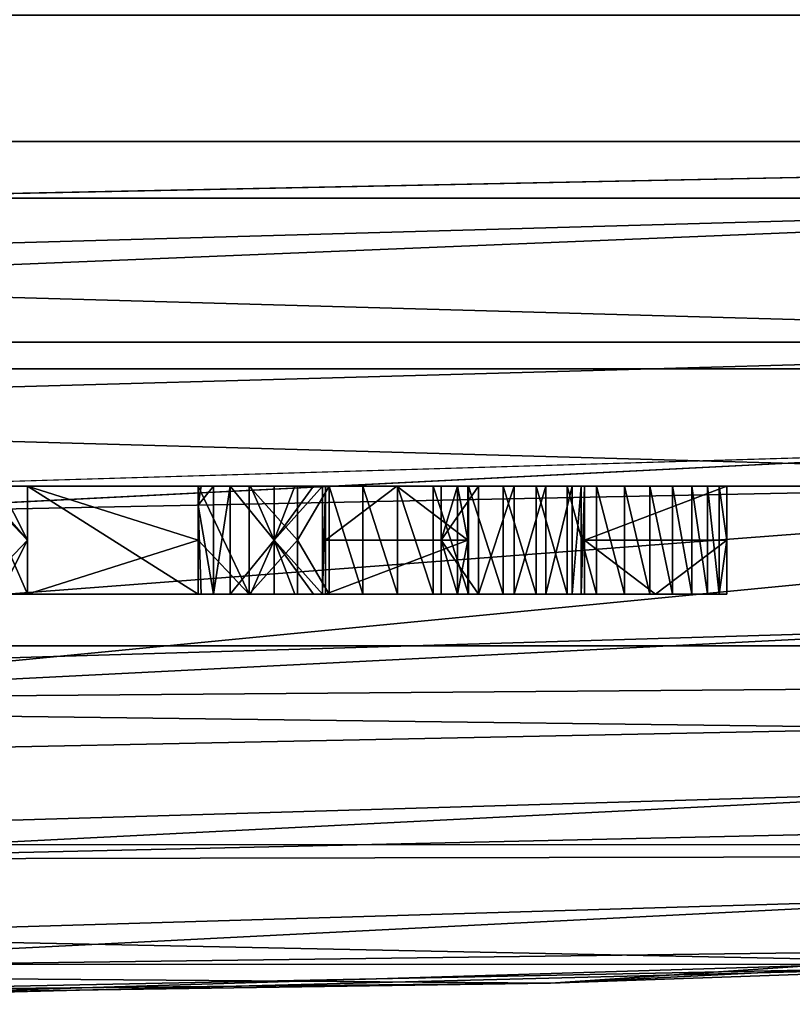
# Model space of a CAD drawing. Header units: millimetres. Extents: x -98 to 97, y -119 to 119.
# Tile 82 of 256: x 5.59 to 10.42, y -119.36 to -113.2. Entities that reach past the tile are written whole.
import ezdxf

# ---------------------------------------------------------------- set-up
doc = ezdxf.new("R2010")
doc.units = ezdxf.units.MM
doc.header["$MEASUREMENT"] = 0
doc.layers.add('layer', color=7, linetype='Continuous', true_color=0x000000)

msp = doc.modelspace()

# ---------------------------------------------------------------- meshes
at = {"layer": 'layer'}
mesh = msp.add_polyface(dxfattribs=at)
corners = [(5.5756, -33.6559, -255), (86.4334, -6.2387, -255), (5.9968, -35.8645, -255), (5.9968, 4.1355, -255), (5.5756, 1.9269, -255), (5.5756, 1.9269, -255), (5.9968, -35.8645, -255), (92.4762, -48.36, -255), (89.3794, -5.6722, -252), (85.8616, 10.0868, -252), (89.3794, -5.6722, 252), (85.6022, 11.0979, 252), (89.3794, -5.6722, 252), (91.2778, -16.2158, 252), (92.9249, -26.8015, -252), (94.32, -37.4234, 252), (92.9249, -26.8015, 252), (91.2778, -16.2158, 252), (92.9249, -26.8015, 252), (26.8489, -115.1481, 255), (4.2395, -0.1072, 255), (2.2054, -1.4432, 255), (86.4334, -6.2387, 255), (5.5756, 1.9269, 255), (4.2395, -0.1072, 255), (5.9968, 4.1355, 255), (5.5756, 1.9269, 255), (92.4762, -48.36, 255), (77.9241, 26.6638, 255), (5.9968, 4.1355, 255), (88.5165, -5.8381, -254.1213), (94.588, -48.1588, -254.1213), (93.5755, -48.2553, -254.7894), (87.5178, -6.0302, -254.7894), (89.1726, -5.712, -253.1043), (95.253, -48.0954, -253.1043), (80.5797, 25.3431, -254.1213), (81.2162, 25.5459, -253.1043), (86.4334, -6.2387, -255), (86.4334, -6.2387, -255), (92.4762, -48.36, -255), (92.9249, -26.8015, -252), (89.3794, -5.6722, -252), (92.9249, -26.8015, -252), (85.8616, 10.0868, -252), (89.3794, -5.6722, -252), (94.588, -48.1588, 254.1213), (95.253, -48.0954, 253.1043), (89.1726, -5.712, 253.1043), (88.5165, -5.8381, 254.1213), (93.5755, -48.2552, 254.7894), (87.5178, -6.0302, 254.7894), (89.3794, -5.6722, 252), (85.6022, 11.0979, 252), (77.9241, 26.6638, 255), (86.4334, -6.2387, 255), (91.2778, -16.2158, 252), (92.9249, -26.8015, 252), (94.32, -37.4234, 252), (92.4762, -48.36, 255), (5.5756, 6.3441, 255), (5.9968, 4.1355, 251), (5.9968, 4.1355, 255), (5.5756, -38.0731, -255), (5.5401, -38.1606, -251), (5.9968, -35.8645, -251), (5.9968, -35.8645, -255), (5.5756, 1.9269, -255), (5.5401, 1.8394, -251), (5.9968, 4.1355, -251), (5.9968, 4.1355, -255)]
mesh.append_faces([[corners[k] for k in face] for face in [(0, 1, 2, 2), (3, 1, 4, 4), (1, 0, 5, 5), (6, 1, 7, 7), (8, 9, 10, 10), (11, 12, 9, 9), (8, 10, 13, 13), (13, 14, 8, 8), (15, 14, 16, 16), (17, 18, 14, 14), (19, 20, 21, 21), (22, 23, 24, 24), (22, 25, 26, 26), (22, 24, 27, 27), (28, 29, 22, 22), (30, 31, 32, 32), (30, 32, 33, 33), (34, 35, 31, 31), (34, 31, 30, 30), (36, 30, 33, 33), (37, 34, 30, 30), (38, 33, 32, 32), (39, 32, 40, 40), (34, 41, 35, 35), (34, 42, 43, 43), (34, 44, 45, 45), (46, 47, 48, 48), (46, 48, 49, 49), (50, 46, 49, 49), (50, 49, 51, 51), (48, 52, 53, 53), (51, 54, 55, 55), (56, 48, 57, 57), (47, 58, 57, 57), (47, 57, 48, 48), (55, 59, 50, 50), (55, 50, 51, 51), (48, 56, 52, 52), (60, 61, 62, 62), (63, 64, 65, 65), (63, 65, 66, 66), (67, 68, 69, 69), (67, 69, 70, 70)]])
mesh = msp.add_polyface(dxfattribs=at)
corners = [(-97.5032, -100.9285, 247), (97.4968, -100.9302, 247), (-84.0377, -107.3537, 247), (-84.0377, -107.3537, 247), (72.4109, -110.4943, 247), (-72.4174, -110.493, 247), (48.6726, -115.3897, 247), (-36.6164, -117.1216, 247), (-48.6792, -115.3888, 247), (-60.6222, -113.1757, 247), (72.4109, -110.4943, -247), (-84.0377, -107.3537, -247), (-72.4174, -110.493, -247), (-50.4543, -112.0479, -255), (-92.4825, -48.36, -255), (-5.5819, -38.0731, -255), (-4.2458, -40.1072, -255), (-26.8555, -115.1476, -255), (-2.2117, -41.4432, -255), (-0.0032, -41.8645, -255), (-3.0842, -116.3488, -255), (2.2054, -41.4432, -255), (-4.2458, -40.1072, -255), (-2.2117, -41.4432, -255), (-92.4825, -48.36, 255), (-44.3835, -113.0298, 255), (-4.2458, -0.1072, 255), (-4.2458, -0.1072, 255), (-20.7194, -115.6407, 255), (-2.2117, -1.4432, 255), (-0.0032, -1.8645, 255), (3.0777, -116.3489, 255), (-39.0767, -116.8086, -252), (-36.6164, -117.1216, -247), (-48.6792, -115.3888, -247), (-36.6164, -117.1216, 247), (-44.8318, -115.9961, 252), (-48.6792, -115.3888, 247), (-27.0473, -117.2603, -254.1213), (-50.6419, -113.1361, -254.7894), (-26.9553, -116.2474, -254.7894), (-26.8555, -115.1476, -255), (-26.8555, -115.1476, -255), (-50.4543, -112.0479, -255), (-3.0842, -116.3488, -255), (-44.5485, -114.1217, 254.7894), (-44.7005, -115.1273, 254.1213), (-20.8674, -117.7569, 254.1213), (-20.7965, -116.7423, 254.7894), (3.0777, -116.3489, 255), (-20.7194, -115.6407, 255), (-44.3835, -113.0298, 255), (1.1449, -38.6362, -230), (-1.1512, -38.6362, -230), (-2.1245, -37.9858, -230), (-5.5464, -38.1606, -251), (-2.1245, -37.9858, -251), (-4.2458, -40.1072, -251), (-2.2993, -41.4078, -251), (-1.1074, -38.6539, -251), (-0.0032, -41.8645, -251), (-0.0032, -38.8645, -251), (-2.1245, -37.9858, -230), (-1.1512, -38.6362, -230), (-1.1074, -38.6539, -251), (-2.1245, -37.9858, -251), (-2.7748, -37.0126, -230), (-0.0032, -38.8645, -230), (-0.0032, -38.8645, -251), (-0.0032, -38.8645, -251), (-1.1074, -38.6539, -251), (-4.2458, -40.1072, -255), (-4.2458, -40.1072, -251), (-2.2993, -41.4078, -251), (-2.2117, -41.4432, -255), (-5.5819, -38.0731, -255), (-5.5464, -38.1606, -251), (-4.2458, -40.1072, -251), (-0.0032, -41.8645, -251), (-0.0032, -41.8645, -255)]
mesh.append_faces([[corners[k] for k in face] for face in [(0, 1, 2, 2), (3, 4, 5, 5), (6, 7, 8, 8), (4, 9, 5, 5), (10, 11, 12, 12), (13, 14, 15, 15), (13, 15, 16, 16), (16, 17, 13, 13), (18, 19, 20, 20), (21, 20, 19, 19), (17, 22, 23, 23), (23, 20, 17, 17), (24, 25, 26, 26), (27, 25, 28, 28), (29, 27, 28, 28), (30, 28, 31, 31), (32, 33, 34, 34), (35, 36, 37, 37), (38, 39, 40, 40), (41, 40, 39, 39), (42, 39, 43, 43), (44, 40, 41, 41), (45, 46, 47, 47), (48, 49, 50, 50), (45, 48, 50, 50), (45, 50, 51, 51), (52, 53, 54, 54), (55, 56, 57, 57), (58, 56, 59, 59), (59, 60, 58, 58), (61, 60, 59, 59), (57, 56, 58, 58), (62, 63, 64, 64), (62, 64, 65, 65), (66, 62, 65, 65), (63, 67, 68, 68), (63, 69, 70, 70), (71, 72, 73, 73), (71, 73, 74, 74), (75, 76, 77, 77), (75, 77, 71, 71), (74, 73, 78, 78), (74, 78, 79, 79)]])
mesh = msp.add_polyface(dxfattribs=at)
corners = [(97.4968, -90.8645, -247), (97.4968, -90.8645), (-97.5032, -90.8645), (-97.5032, -90.8645, 247), (-48.6792, -115.3888, 247), (-60.6222, -113.1757, 247), (60.6157, -113.1768, 247), (72.4109, -110.4943, 247), (60.6157, -113.1768, 247), (-84.0377, -107.3537, 247), (84.0313, -107.3552, 247), (72.4109, -110.4943, 247), (48.6726, -115.3897, 247), (-60.6222, -113.1757, -247), (-48.6792, -115.3888, -247), (60.6157, -113.1768, -247), (-72.4174, -110.493, -247), (-60.6222, -113.1757, -247), (72.4109, -110.4943, -247), (84.0313, -107.3552, -247), (97.4968, -100.9302, -247), (-84.0377, -107.3537, -247), (-36.6164, -117.1216, -247), (36.6098, -117.1223, -247), (48.6726, -115.3897, -247), (-97.5032, -100.9285, -247), (-84.0377, -107.3537, -247), (4.2395, -40.1072, -255), (20.7129, -115.6411, -255), (2.2054, -41.4432, -255), (5.5756, -38.0731, -255), (44.377, -113.0306, -255), (4.2395, -40.1072, -255), (92.4762, -48.36, -255), (5.5756, -38.0731, -255), (5.9968, -35.8645, -255), (-3.0842, -116.3488, -255), (2.2054, -41.4432, -255), (3.0777, -116.3489, 255), (26.8489, -115.1481, 255), (2.2054, -1.4432, 255), (50.4478, -112.0488, 255), (4.2395, -0.1072, 255), (44.8252, -115.9969, -252), (48.6726, -115.3897, -247), (36.6098, -117.1223, -247), (48.6726, -115.3897, 247), (50.9574, -115.0052, 252), (39.0701, -116.8093, 252), (44.694, -115.1281, -254.1213), (20.7899, -116.7427, -254.7894), (44.542, -114.1225, -254.7894), (44.7938, -115.7887, -253.1043), (20.8608, -117.7572, -254.1213), (-3.0957, -117.453, -254.7894), (-3.0842, -116.3488, -255), (20.7129, -115.6411, -255), (44.377, -113.0306, -255), (44.377, -113.0306, -255), (20.7129, -115.6411, -255), (27.0407, -117.2607, 254.1213), (27.1011, -117.9261, 253.1043), (50.9216, -114.7976, 253.1043), (26.9487, -116.2479, 254.7894), (50.8082, -114.1393, 254.1213), (39.0701, -116.8093, 252), (50.4478, -112.0488, 255), (26.8489, -115.1481, 255), (3.0891, -117.4531, 254.7894), (2.2929, -41.4078, -251), (1.1011, -38.6539, -251), (2.1182, -37.9858, -251), (-0.0032, -38.8645, -251), (-0.0032, -41.8645, -251), (4.2395, -40.1072, -251), (2.2054, -41.4432, -255), (2.2929, -41.4078, -251), (4.2395, -40.1072, -251), (4.2395, -40.1072, -255), (5.5401, -38.1606, -251), (2.2929, -41.4078, -251), (-0.0032, -41.8645, -255), (-0.0032, -41.8645, -251)]
mesh.append_faces([[corners[k] for k in face] for face in [(0, 1, 2, 2), (3, 2, 1, 1), (4, 5, 6, 6), (5, 7, 8, 8), (9, 10, 11, 11), (4, 6, 12, 12), (13, 14, 15, 15), (16, 17, 18, 18), (19, 20, 21, 21), (22, 23, 24, 24), (24, 15, 14, 14), (15, 18, 17, 17), (21, 18, 19, 19), (25, 26, 20, 20), (27, 28, 29, 29), (30, 31, 32, 32), (33, 31, 30, 30), (33, 34, 35, 35), (28, 27, 31, 31), (28, 36, 37, 37), (38, 39, 40, 40), (39, 41, 42, 42), (43, 44, 45, 45), (46, 47, 48, 48), (49, 50, 51, 51), (52, 53, 49, 49), (54, 55, 56, 56), (57, 51, 50, 50), (58, 50, 59, 59), (60, 61, 62, 62), (63, 60, 64, 64), (62, 61, 65, 65), (63, 66, 67, 67), (67, 68, 63, 63), (69, 70, 71, 71), (72, 70, 73, 73), (69, 73, 70, 70), (69, 71, 74, 74), (75, 76, 77, 77), (75, 77, 78, 78), (78, 77, 79, 79), (80, 75, 81, 81), (80, 81, 82, 82)]])
mesh = msp.add_polyface(dxfattribs=at)
corners = [(-95.0365, -99.4031, 247), (-95.0365, -99.4031, 247), (-95.0365, -99.4031, 247), (-95.3835, -92.8645, 247), (-95.3835, -92.8645, 247), (-95.3835, -92.8645, 247), (95.3768, -92.8645, 247), (95.3768, -92.8645, 247), (95.3768, -92.8645, 247), (95.3768, -92.8645, 247), (95.0298, -99.405, 247), (95.0298, -99.405, 247), (95.0298, -99.405, 247), (72.0949, -106.1108, 247), (72.0949, -106.1108, 247), (72.0949, -106.1108, 247), (48.462, -110.9964, 247), (48.462, -110.9964, 247), (48.462, -110.9964, 247), (24.3508, -113.9668, 247), (24.3508, -113.9668, 247), (24.3508, -113.9668, 247), (-0.0035, -114.9634, 247), (-0.0035, -114.9634, 247), (-0.0035, -114.9634, 247), (-24.3579, -113.9663, 247), (-24.3579, -113.9663, 247), (-24.3579, -113.9663, 247), (-48.469, -110.9954, 247), (-48.469, -110.9954, 247), (-48.469, -110.9954, 247), (-72.1018, -106.1094, 247), (-72.1018, -106.1094, 247), (-95.0365, -99.4031, -247), (-95.0365, -99.4031, -247), (-95.0365, -99.4031, -247), (-95.0365, -99.4031, -247), (-72.1018, -106.1094, -247), (-72.1018, -106.1094, -247), (-48.469, -110.9954, -247), (-48.469, -110.9954, -247), (-24.3579, -113.9663, -247), (-24.3579, -113.9663, -247), (-24.3579, -113.9663, -247), (-0.0035, -114.9634, -247), (-0.0035, -114.9634, -247), (24.3508, -113.9668, -247), (24.3508, -113.9668, -247), (48.462, -110.9964, -247), (48.462, -110.9964, -247), (72.0949, -106.1108, -247), (72.0949, -106.1108, -247), (72.0949, -106.1108, -247), (95.0298, -99.405, -247), (95.0298, -99.405, -247), (95.0298, -99.405, -247), (95.0298, -99.405, -247), (95.0298, -99.405), (95.0298, -99.405), (95.0298, -99.405), (-95.0365, -99.4031), (-95.0365, -99.4031), (-95.3835, -92.8645, -247), (-95.3835, -92.8645, -247), (-95.3835, -92.8645, -247), (-95.3835, -92.8645), (-95.3835, -92.8645), (-95.3835, -92.8645), (95.3768, -92.8645, -247), (95.3768, -92.8645, -247), (95.3768, -92.8645, -247), (95.3768, -92.8645), (95.3768, -92.8645), (95.3768, -92.8645)]
mesh.append_faces([[corners[k] for k in face] for face in [(10, 2, 32, 32), (25, 17, 30, 30), (28, 14, 32, 32), (4, 2, 9, 9), (14, 10, 32, 32), (14, 28, 17, 17), (23, 20, 27, 27), (20, 17, 25, 25), (10, 6, 2, 2), (61, 31, 1, 1), (26, 29, 39, 39), (26, 39, 41, 41), (43, 44, 24, 24), (41, 24, 26, 26), (29, 31, 37, 37), (29, 37, 39, 39), (37, 61, 34, 34), (31, 61, 37, 37), (18, 19, 46, 46), (18, 46, 48, 48), (58, 11, 13, 13), (15, 16, 48, 48), (15, 48, 50, 50), (52, 55, 58, 58), (50, 58, 15, 15), (21, 22, 44, 44), (21, 44, 46, 46), (67, 60, 0, 0), (65, 0, 3, 3), (63, 35, 60, 60), (63, 60, 67, 67), (73, 66, 5, 5), (71, 5, 8, 8), (69, 64, 66, 66), (69, 66, 73, 73), (59, 72, 7, 7), (57, 7, 12, 12), (54, 70, 72, 72), (54, 72, 59, 59), (56, 38, 33, 33), (42, 40, 49, 49), (40, 38, 51, 51), (62, 68, 36, 36), (51, 38, 56, 56), (51, 49, 40, 40), (45, 42, 47, 47), (47, 42, 49, 49), (53, 36, 68, 68)]])
mesh = msp.add_polyface(dxfattribs=at)
corners = [(12.2417, -119.1146, 247), (-12.2484, -119.1144, 247), (-24.4628, -118.3655, 247), (-0.0033, -119.3645, 247), (-24.4628, -118.3655, -247), (-12.2484, -119.1144, -247), (12.2417, -119.1146, -247), (48.6726, -115.3897, -247), (-48.6792, -115.3888, -247), (-36.6164, -117.1216, -247), (-3.1154, -119.3487, -252), (-0.0033, -119.3645, -247), (-12.2484, -119.1144, -247), (-15.1332, -118.9826, -252), (-27.1267, -118.1353, -252), (-24.4628, -118.3655, -247), (-36.6164, -117.1216, -247), (-39.0767, -116.8086, -252), (-15.1332, -118.9826, -252), (-0.0033, -119.3645, 247), (3.1088, -119.3487, 252), (-8.9171, -119.232, 252), (-0.0033, -119.3645, 247), (-12.2484, -119.1144, 247), (-24.4628, -118.3655, 247), (-20.9287, -118.6334, 252), (-32.9067, -117.5543, 252), (-24.4628, -118.3655, 247), (-36.6164, -117.1216, 247), (-20.9287, -118.6334, 252), (-12.2484, -119.1144, 247), (-44.8318, -115.9961, 252), (-27.1077, -117.9256, -253.1043), (-50.8147, -114.1384, -254.1213), (-27.0473, -117.2603, -254.1213), (-3.1063, -118.47, -254.1213), (-26.9553, -116.2474, -254.7894), (-3.0957, -117.453, -254.7894), (-3.1132, -119.138, -253.1043), (-3.0842, -116.3488, -255), (-50.9282, -114.7967, -253.1043), (-39.0767, -116.8086, -252), (-15.1332, -118.9826, -252), (-27.1267, -118.1353, -252), (8.9105, -119.2321, -252), (-3.1154, -119.3487, -252), (-20.8674, -117.7569, 254.1213), (-20.914, -118.4233, 253.1043), (3.1066, -119.1381, 253.1043), (3.0997, -118.4701, 254.1213), (-20.7965, -116.7423, 254.7894), (3.0891, -117.4531, 254.7894), (-44.7005, -115.1273, 254.1213), (-44.8003, -115.7878, 253.1043), (-44.5485, -114.1217, 254.7894), (-20.9287, -118.6334, 252), (-8.9171, -119.232, 252), (-32.9067, -117.5543, 252), (3.1088, -119.3487, 252), (-44.8318, -115.9961, 252), (3.0777, -116.3489, 255)]
mesh.append_faces([[corners[k] for k in face] for face in [(0, 1, 2, 2), (0, 3, 1, 1), (4, 5, 6, 6), (7, 8, 9, 9), (10, 11, 12, 12), (10, 12, 13, 13), (14, 15, 16, 16), (14, 16, 17, 17), (18, 12, 15, 15), (18, 15, 14, 14), (19, 20, 21, 21), (22, 21, 23, 23), (24, 25, 26, 26), (27, 26, 28, 28), (23, 21, 29, 29), (30, 29, 24, 24), (28, 26, 31, 31), (32, 33, 34, 34), (35, 34, 36, 36), (35, 36, 37, 37), (38, 32, 34, 34), (38, 34, 35, 35), (39, 37, 36, 36), (40, 32, 41, 41), (32, 42, 43, 43), (43, 41, 32, 32), (38, 42, 32, 32), (44, 45, 38, 38), (42, 38, 45, 45), (46, 47, 48, 48), (46, 48, 49, 49), (50, 46, 49, 49), (50, 49, 51, 51), (52, 53, 47, 47), (52, 47, 46, 46), (54, 46, 50, 50), (47, 55, 56, 56), (47, 57, 55, 55), (47, 56, 58, 58), (47, 58, 48, 48), (57, 47, 53, 53), (57, 53, 59, 59), (50, 51, 60, 60)]])
mesh = msp.add_polyface(dxfattribs=at)
corners = [(-16.5281, -116.1219, -229), (-16.5281, -116.1219, -229), (-16.5281, -116.1219, -229), (-16.5281, -116.1219, -229), (15.4719, -116.1219, -229), (15.4719, -116.1219, -229), (15.4719, -116.1219, -229), (-19.0281, -116.1219, -204.8), (-19.0281, -116.1219, -204.8), (-19.0281, -116.1219, -204.8), (-19.0281, -116.1219, -204.8), (-19.0281, -116.1219, -226.5), (-19.0281, -116.1219, -226.5), (-19.0281, -116.1219, -226.5), (-19.0281, -116.1219, -226.5), (-18.9954, -116.1219, -226.9034), (-18.9954, -116.1219, -226.9034), (-18.9954, -116.1219, -226.9034), (-18.8908, -116.1219, -227.3173), (-18.8908, -116.1219, -227.3173), (-18.8908, -116.1219, -227.3173), (-18.7088, -116.1219, -227.7226), (-18.7088, -116.1219, -227.7226), (-18.4508, -116.1219, -228.0979), (-18.4508, -116.1219, -228.0979), (-18.1261, -116.1219, -228.4227), (-18.1261, -116.1219, -228.4227), (-18.1261, -116.1219, -228.4227), (-17.7508, -116.1219, -228.6806), (-17.7508, -116.1219, -228.6806), (-17.7508, -116.1219, -228.6806), (-17.3454, -116.1219, -228.8626), (-17.3454, -116.1219, -228.8626), (-17.3454, -116.1219, -228.8626), (-16.9315, -116.1219, -228.9672), (-16.9315, -116.1219, -228.9672), (-16.9315, -116.1219, -228.9672), (-16.5281, -116.1219, -202.3), (-16.5281, -116.1219, -202.3), (-16.5281, -116.1219, -202.3), (-16.5281, -116.1219, -202.3), (-16.9315, -116.1219, -202.3328), (-16.9315, -116.1219, -202.3328), (-17.3454, -116.1219, -202.4374), (-17.3454, -116.1219, -202.4374), (-17.7508, -116.1219, -202.6194), (-17.7508, -116.1219, -202.6194), (-17.7508, -116.1219, -202.6194), (-18.1261, -116.1219, -202.8773), (-18.1261, -116.1219, -202.8773), (-18.4508, -116.1219, -203.2021), (-18.4508, -116.1219, -203.2021), (-18.4508, -116.1219, -203.2021), (-18.7088, -116.1219, -203.5774), (-18.7088, -116.1219, -203.5774), (-18.8908, -116.1219, -203.9827), (-18.8908, -116.1219, -203.9827), (-18.8908, -116.1219, -203.9827), (-18.9954, -116.1219, -204.3966), (-18.9954, -116.1219, -204.3966), (-18.9954, -116.1219, -204.3966), (15.4719, -116.1219, -202.3), (15.4719, -116.1219, -202.3), (15.4719, -116.1219, -202.3), (15.4719, -116.1219, -202.3), (17.9719, -116.1219, -226.5), (17.9719, -116.1219, -226.5), (17.9719, -116.1219, -226.5), (17.9719, -116.1219, -226.5), (17.9719, -116.1219, -204.8), (17.9719, -116.1219, -204.8), (17.9719, -116.1219, -204.8), (17.9719, -116.1219, -204.8), (17.9391, -116.1219, -204.3966), (17.9391, -116.1219, -204.3966), (17.9391, -116.1219, -204.3966), (17.8345, -116.1219, -203.9827), (17.8345, -116.1219, -203.9827), (17.6525, -116.1219, -203.5774), (17.6525, -116.1219, -203.5774), (17.6525, -116.1219, -203.5774), (17.3945, -116.1219, -203.2021), (17.3945, -116.1219, -203.2021), (17.3945, -116.1219, -203.2021), (17.0698, -116.1219, -202.8773), (17.0698, -116.1219, -202.8773), (17.0698, -116.1219, -202.8773), (16.6945, -116.1219, -202.6194), (16.6945, -116.1219, -202.6194), (16.2891, -116.1219, -202.4374), (16.2891, -116.1219, -202.4374), (16.2891, -116.1219, -202.4374), (15.8752, -116.1219, -202.3328), (15.8752, -116.1219, -202.3328), (15.8752, -116.1219, -202.3328), (15.8752, -116.1219, -228.9672), (15.8752, -116.1219, -228.9672), (16.2891, -116.1219, -228.8626), (16.2891, -116.1219, -228.8626), (16.6945, -116.1219, -228.6806), (16.6945, -116.1219, -228.6806), (16.6945, -116.1219, -228.6806), (17.0698, -116.1219, -228.4227), (17.0698, -116.1219, -228.4227), (17.3945, -116.1219, -228.0979), (17.3945, -116.1219, -228.0979), (17.6525, -116.1219, -227.7226), (17.6525, -116.1219, -227.7226), (17.6525, -116.1219, -227.7226), (17.8345, -116.1219, -227.3173), (17.8345, -116.1219, -227.3173), (17.9391, -116.1219, -226.9034), (17.9391, -116.1219, -226.9034), (17.9391, -116.1219, -226.9034), (-16.5281, -114.3219, -229), (-16.5281, -114.3219, -229), (-16.5281, -114.3219, -229), (15.4719, -114.3219, -229), (15.4719, -114.3219, -229), (15.4719, -114.3219, -229), (15.4719, -114.3219, -229), (-19.0281, -114.3219, -204.8), (-19.0281, -114.3219, -204.8), (-19.0281, -114.3219, -204.8), (-19.0281, -114.3219, -226.5), (-19.0281, -114.3219, -226.5), (-19.0281, -114.3219, -226.5), (-19.0281, -114.3219, -226.5), (-18.9954, -114.3219, -226.9034), (-18.9954, -114.3219, -226.9034), (-18.9954, -114.3219, -226.9034), (-18.8908, -114.3219, -227.3173), (-18.8908, -114.3219, -227.3173), (-18.8908, -114.3219, -227.3173), (-18.7088, -114.3219, -227.7226), (-18.7088, -114.3219, -227.7226), (-18.7088, -114.3219, -227.7226), (-18.4508, -114.3219, -228.0979), (-18.4508, -114.3219, -228.0979), (-18.4508, -114.3219, -228.0979), (-18.1261, -114.3219, -228.4227), (-18.1261, -114.3219, -228.4227), (-18.1261, -114.3219, -228.4227), (-17.7508, -114.3219, -228.6806), (-17.7508, -114.3219, -228.6806), (-17.7508, -114.3219, -228.6806), (-17.3454, -114.3219, -228.8626), (-17.3454, -114.3219, -228.8626), (-17.3454, -114.3219, -228.8626), (-16.9315, -114.3219, -228.9672), (-16.9315, -114.3219, -228.9672), (-16.9315, -114.3219, -228.9672), (-16.5281, -114.3219, -202.3), (-16.5281, -114.3219, -202.3), (-16.5281, -114.3219, -202.3), (-16.9315, -114.3219, -202.3328), (-16.9315, -114.3219, -202.3328), (-16.9315, -114.3219, -202.3328), (-17.3454, -114.3219, -202.4374), (-17.3454, -114.3219, -202.4374), (-17.3454, -114.3219, -202.4374), (-17.7508, -114.3219, -202.6194), (-17.7508, -114.3219, -202.6194), (-17.7508, -114.3219, -202.6194), (-18.1261, -114.3219, -202.8773), (-18.1261, -114.3219, -202.8773), (-18.1261, -114.3219, -202.8773), (-18.4508, -114.3219, -203.2021), (-18.4508, -114.3219, -203.2021), (-18.4508, -114.3219, -203.2021), (-18.7088, -114.3219, -203.5774), (-18.7088, -114.3219, -203.5774), (-18.7088, -114.3219, -203.5774), (-18.8908, -114.3219, -203.9827), (-18.8908, -114.3219, -203.9827), (-18.8908, -114.3219, -203.9827), (-18.9954, -114.3219, -204.3966), (-18.9954, -114.3219, -204.3966), (-18.9954, -114.3219, -204.3966), (15.4719, -114.3219, -202.3), (15.4719, -114.3219, -202.3), (15.4719, -114.3219, -202.3), (15.4719, -114.3219, -202.3), (17.9719, -114.3219, -226.5), (17.9719, -114.3219, -226.5), (17.9719, -114.3219, -226.5), (17.9719, -114.3219, -226.5), (17.9719, -114.3219, -204.8), (17.9719, -114.3219, -204.8), (17.9719, -114.3219, -204.8), (17.9719, -114.3219, -204.8), (17.9391, -114.3219, -204.3966), (17.9391, -114.3219, -204.3966), (17.9391, -114.3219, -204.3966), (17.8345, -114.3219, -203.9827), (17.8345, -114.3219, -203.9827), (17.8345, -114.3219, -203.9827), (17.6525, -114.3219, -203.5774), (17.6525, -114.3219, -203.5774), (17.6525, -114.3219, -203.5774), (17.3945, -114.3219, -203.2021), (17.3945, -114.3219, -203.2021), (17.3945, -114.3219, -203.2021), (17.0698, -114.3219, -202.8773), (17.0698, -114.3219, -202.8773), (17.0698, -114.3219, -202.8773), (16.6945, -114.3219, -202.6194), (16.6945, -114.3219, -202.6194), (16.6945, -114.3219, -202.6194), (16.2891, -114.3219, -202.4374), (16.2891, -114.3219, -202.4374), (16.2891, -114.3219, -202.4374), (15.8752, -114.3219, -202.3328), (15.8752, -114.3219, -202.3328), (15.8752, -114.3219, -202.3328), (15.8752, -114.3219, -228.9672), (15.8752, -114.3219, -228.9672), (15.8752, -114.3219, -228.9672), (16.2891, -114.3219, -228.8626), (16.2891, -114.3219, -228.8626), (16.2891, -114.3219, -228.8626), (16.6945, -114.3219, -228.6806), (16.6945, -114.3219, -228.6806), (16.6945, -114.3219, -228.6806), (17.0698, -114.3219, -228.4227), (17.0698, -114.3219, -228.4227), (17.0698, -114.3219, -228.4227), (17.3945, -114.3219, -228.0979), (17.3945, -114.3219, -228.0979), (17.3945, -114.3219, -228.0979), (17.6525, -114.3219, -227.7226), (17.6525, -114.3219, -227.7226), (17.6525, -114.3219, -227.7226), (17.8345, -114.3219, -227.3173), (17.8345, -114.3219, -227.3173), (17.8345, -114.3219, -227.3173), (17.9391, -114.3219, -226.9034), (17.9391, -114.3219, -226.9034), (17.9391, -114.3219, -226.9034), (-19.0281, -115.2219, -226.5), (-19.0281, -115.2219, -226.5), (-19.0281, -115.2219, -226.5), (-19.0281, -115.2219, -204.8), (-19.0281, -115.2219, -204.8), (-16.5281, -115.2219, -229), (-16.5281, -115.2219, -229), (15.4719, -115.2219, -229), (15.4719, -115.2219, -229), (15.4719, -115.2219, -229), (-16.5281, -115.2219, -202.3), (-16.5281, -115.2219, -202.3), (15.4719, -115.2219, -202.3), (15.4719, -115.2219, -202.3), (17.9719, -115.2219, -226.5), (17.9719, -115.2219, -226.5), (17.9719, -115.2219, -204.8), (17.9719, -115.2219, -204.8), (17.9719, -115.2219, -204.8)]
mesh.append_faces([[corners[k] for k in face] for face in [(1, 20, 21, 21), (18, 1, 17, 17), (1, 14, 15, 15), (21, 23, 1, 1), (33, 35, 1, 1), (1, 30, 31, 31), (27, 28, 1, 1), (25, 1, 23, 23), (8, 11, 68, 68), (8, 68, 69, 69), (59, 40, 57, 57), (52, 53, 40, 40), (53, 55, 40, 40), (40, 59, 8, 8), (40, 47, 48, 48), (42, 43, 40, 40), (45, 40, 43, 43), (40, 48, 50, 50), (69, 37, 8, 8), (68, 11, 1, 1), (97, 6, 96, 96), (6, 101, 102, 102), (97, 99, 6, 6), (104, 6, 102, 102), (6, 108, 109, 109), (113, 65, 6, 6), (111, 6, 109, 109), (6, 104, 106, 106), (62, 86, 87, 87), (93, 62, 91, 91), (87, 89, 62, 62), (83, 84, 62, 62), (75, 76, 62, 62), (81, 62, 80, 80), (78, 62, 76, 76), (72, 73, 62, 62), (62, 37, 72, 72), (6, 65, 1, 1), (116, 135, 132, 132), (132, 129, 116, 116), (116, 129, 124, 124), (135, 116, 138, 138), (147, 116, 150, 150), (116, 147, 144, 144), (141, 116, 144, 144), (141, 138, 116, 116), (123, 190, 183, 183), (123, 183, 127, 127), (177, 174, 152, 152), (168, 152, 171, 171), (171, 152, 174, 174), (152, 123, 177, 177), (152, 165, 162, 162), (156, 152, 159, 159), (162, 159, 152, 152), (152, 168, 165, 165), (123, 152, 179, 179), (123, 179, 187, 187), (118, 116, 124, 124), (219, 216, 118, 118), (118, 225, 222, 222), (219, 118, 222, 222), (228, 225, 118, 118), (118, 234, 231, 231), (237, 118, 186, 186), (237, 234, 118, 118), (118, 231, 228, 228), (182, 207, 204, 204), (213, 210, 182, 182), (207, 182, 210, 210), (201, 182, 204, 204), (192, 182, 195, 195), (201, 198, 182, 182), (198, 195, 182, 182), (187, 182, 192, 192), (183, 118, 127, 127), (241, 12, 7, 7), (239, 10, 243, 243), (126, 239, 243, 243), (126, 243, 121, 121), (248, 4, 0, 0), (246, 3, 245, 245), (120, 246, 245, 245), (117, 245, 114, 114), (148, 149, 36, 36), (148, 36, 32, 32), (142, 143, 29, 29), (142, 29, 26, 26), (139, 140, 26, 26), (139, 26, 24, 24), (145, 146, 32, 32), (143, 32, 29, 29), (133, 134, 22, 22), (133, 22, 19, 19), (130, 131, 19, 19), (130, 19, 16, 16), (125, 128, 240, 240), (128, 16, 240, 240), (136, 137, 24, 24), (134, 24, 22, 22), (244, 151, 115, 115), (34, 244, 2, 2), (16, 13, 240, 240), (36, 149, 244, 244), (175, 176, 60, 60), (175, 60, 56, 56), (169, 170, 54, 54), (169, 54, 51, 51), (166, 167, 51, 51), (166, 51, 49, 49), (172, 173, 56, 56), (170, 56, 54, 54), (160, 161, 46, 46), (160, 46, 44, 44), (157, 158, 44, 44), (157, 44, 41, 41), (153, 155, 250, 250), (155, 41, 250, 250), (163, 164, 49, 49), (161, 49, 46, 46), (242, 178, 122, 122), (58, 242, 9, 9), (41, 39, 250, 250), (60, 176, 242, 242), (249, 38, 61, 61), (249, 64, 252, 252), (154, 249, 252, 252), (154, 252, 180, 180), (257, 70, 67, 67), (255, 67, 254, 254), (189, 255, 254, 254), (189, 254, 184, 184), (211, 212, 94, 94), (211, 94, 90, 90), (205, 206, 88, 88), (205, 88, 85, 85), (202, 203, 85, 85), (202, 85, 82, 82), (208, 209, 90, 90), (206, 90, 88, 88), (196, 197, 79, 79), (196, 79, 77, 77), (193, 194, 77, 77), (193, 77, 74, 74), (188, 191, 256, 256), (191, 74, 256, 256), (199, 200, 82, 82), (197, 82, 79, 79), (251, 214, 181, 181), (92, 251, 63, 63), (74, 71, 256, 256), (94, 212, 251, 251), (253, 238, 185, 185), (232, 233, 110, 110), (232, 110, 107, 107), (235, 236, 112, 112), (233, 112, 110, 110), (229, 230, 107, 107), (229, 107, 105, 105), (226, 227, 105, 105), (226, 105, 103, 103), (223, 224, 103, 103), (223, 103, 100, 100), (217, 218, 98, 98), (217, 98, 95, 95), (215, 247, 119, 119), (220, 221, 100, 100), (218, 100, 98, 98), (253, 112, 236, 236), (215, 95, 247, 247), (247, 95, 5, 5), (66, 112, 253, 253)]])
mesh = msp.add_polyface(dxfattribs=at)
corners = [(-24.4628, -118.3655, 247), (-36.6164, -117.1216, 247), (36.6098, -117.1223, 247), (24.4562, -118.366, 247), (12.2417, -119.1146, 247), (48.6726, -115.3897, 247), (36.6098, -117.1223, 247), (24.4562, -118.366, 247), (-12.2484, -119.1144, -247), (-0.0033, -119.3645, -247), (12.2417, -119.1146, -247), (-36.6164, -117.1216, -247), (-24.4628, -118.3655, -247), (36.6098, -117.1223, -247), (24.4562, -118.366, -247), (-24.4628, -118.3655, -247), (44.8252, -115.9969, -252), (36.6098, -117.1223, -247), (32.9001, -117.5549, -252), (32.9001, -117.5549, -252), (24.4562, -118.366, -247), (24.4562, -118.366, -247), (20.9221, -118.6338, -252), (20.9221, -118.6338, -252), (12.2417, -119.1146, -247), (12.2417, -119.1146, -247), (8.9105, -119.2321, -252), (-0.0033, -119.3645, -247), (-3.1154, -119.3487, -252), (8.9105, -119.2321, -252), (-0.0033, -119.3645, -247), (48.6726, -115.3897, 247), (39.0701, -116.8093, 252), (36.6098, -117.1223, 247), (27.1201, -118.1358, 252), (24.4562, -118.366, 247), (15.1266, -118.9829, 252), (12.2417, -119.1146, 247), (3.1088, -119.3487, 252), (-0.0033, -119.3645, 247), (20.8608, -117.7572, -254.1213), (-3.1063, -118.47, -254.1213), (-3.0957, -117.453, -254.7894), (20.7899, -116.7427, -254.7894), (20.9074, -118.4236, -253.1043), (-3.1132, -119.138, -253.1043), (44.694, -115.1281, -254.1213), (44.7938, -115.7887, -253.1043), (20.7129, -115.6411, -255), (8.9105, -119.2321, -252), (32.9001, -117.5549, -252), (20.9221, -118.6338, -252), (44.8252, -115.9969, -252), (3.0997, -118.4701, 254.1213), (3.1066, -119.1381, 253.1043), (27.1011, -117.9261, 253.1043), (27.0407, -117.2607, 254.1213), (3.0891, -117.4531, 254.7894), (26.9487, -116.2479, 254.7894), (39.0701, -116.8093, 252), (27.1201, -118.1358, 252), (15.1266, -118.9829, 252), (26.8489, -115.1481, 255), (3.0777, -116.3489, 255), (3.1088, -119.3487, 252)]
mesh.append_faces([[corners[k] for k in face] for face in [(0, 1, 2, 2), (0, 3, 4, 4), (1, 5, 6, 6), (2, 7, 0, 0), (8, 9, 10, 10), (11, 12, 13, 13), (14, 15, 10, 10), (13, 12, 14, 14), (16, 17, 18, 18), (19, 17, 20, 20), (19, 21, 22, 22), (23, 21, 24, 24), (23, 25, 26, 26), (27, 28, 29, 29), (30, 29, 25, 25), (31, 32, 33, 33), (33, 32, 34, 34), (33, 34, 35, 35), (35, 34, 36, 36), (35, 36, 37, 37), (38, 39, 37, 37), (38, 37, 36, 36), (40, 41, 42, 42), (40, 42, 43, 43), (44, 45, 41, 41), (44, 41, 40, 40), (46, 40, 43, 43), (47, 44, 40, 40), (42, 48, 43, 43), (44, 49, 45, 45), (47, 50, 44, 44), (44, 51, 49, 49), (47, 52, 50, 50), (50, 51, 44, 44), (53, 54, 55, 55), (53, 55, 56, 56), (57, 53, 56, 56), (57, 56, 58, 58), (59, 55, 60, 60), (61, 60, 55, 55), (61, 55, 54, 54), (62, 63, 57, 57), (61, 54, 64, 64)]])
mesh = msp.add_polyface(dxfattribs=at)
corners = [(5.6389, -116.1219, -222.3982), (5.466, -116.1219, -222.5323), (5.0856, -116.1219, -221.7888), (5.6389, -116.1219, -221.3541), (5.342, -116.1219, -221.5457), (5.3154, -116.1219, -222.6952), (5.6389, -116.1219, -221.3541), (5.6389, -116.1219, -219.1367), (6.7052, -116.1219, -221.1479), (5.1937, -116.1219, -222.8807), (5.6389, -116.7979, -222.3982), (5.0856, -116.7979, -221.7888), (5.466, -116.7979, -222.5323), (5.3154, -116.7979, -222.6952), (5.466, -116.7979, -222.5323), (5.6389, -116.7979, -221.3541), (6.7052, -116.7979, -221.1479), (5.6389, -116.7979, -220.2454), (6.7052, -116.7979, -219.1367), (5.6389, -116.7979, -219.1367), (5.6389, -116.7979, -226.356), (6.7052, -116.7979, -223.1978), (5.6389, -116.7979, -222.3982), (5.1937, -116.7979, -222.8807), (6.7052, -116.7979, -219.1367), (5.6389, -116.1219, -219.1367), (5.6389, -116.7979, -219.1367), (5.6389, -116.7979, -219.1367), (5.6389, -116.1219, -219.1367), (5.6389, -116.7979, -220.2454), (5.6389, -116.4599, -221.3541), (5.6389, -116.7979, -220.2454), (5.6389, -116.1219, -221.3541), (5.6389, -116.4599, -221.3541), (5.6389, -116.7979, -221.3541), (5.342, -116.1219, -221.5457), (5.6389, -116.4599, -221.3541), (5.6389, -116.1219, -221.3541), (5.342, -116.1219, -221.5457), (5.6389, -116.7979, -221.3541), (5.6389, -116.7979, -221.3541), (5.0856, -116.7979, -221.7888), (5.1053, -116.7979, -223.0809), (5.1937, -116.1219, -222.8807), (5.1937, -116.7979, -222.8807), (5.6389, -116.4599, -222.3982), (5.3154, -116.1219, -222.6952), (5.466, -116.1219, -222.5323), (5.6389, -116.1219, -222.3982), (5.3154, -116.7979, -222.6952), (5.1937, -116.7979, -222.8807), (5.6389, -116.7979, -222.3982), (5.466, -116.7979, -222.5323), (5.6389, -116.1219, -226.356), (5.6389, -116.4599, -222.3982), (5.6389, -116.1219, -222.3982), (5.6389, -116.7979, -222.3982), (5.6389, -116.7979, -226.356), (5.6389, -116.1219, -226.356)]
mesh.append_faces([[corners[k] for k in face] for face in [(0, 1, 2, 2), (3, 0, 4, 4), (0, 2, 4, 4), (5, 2, 1, 1), (6, 7, 8, 8), (3, 8, 0, 0), (2, 5, 9, 9), (10, 11, 12, 12), (13, 14, 11, 11), (15, 16, 17, 17), (18, 19, 17, 17), (11, 10, 15, 15), (10, 16, 15, 15), (20, 21, 22, 22), (11, 23, 13, 13), (24, 25, 26, 26), (27, 28, 29, 29), (30, 31, 28, 28), (28, 32, 33, 33), (31, 30, 34, 34), (35, 36, 37, 37), (38, 39, 36, 36), (40, 38, 41, 41), (42, 43, 44, 44), (45, 46, 47, 47), (47, 48, 45, 45), (49, 46, 45, 45), (46, 49, 50, 50), (46, 50, 43, 43), (45, 51, 52, 52), (52, 49, 45, 45), (53, 54, 55, 55), (56, 54, 57, 57), (58, 57, 54, 54)]])
mesh = msp.add_polyface(dxfattribs=at)
corners = [(5.6389, -116.1219, -226.356), (5.6389, -116.1219, -222.3982), (6.7249, -116.1219, -223.0809), (6.7052, -116.1219, -221.1479), (6.9063, -116.1219, -222.7333), (6.7052, -116.1219, -219.1367), (5.6389, -116.1219, -219.1367), (7.0338, -116.1219, -222.5823), (6.9063, -116.1219, -222.7333), (6.8023, -116.1219, -222.9014), (6.7249, -116.1219, -223.0809), (6.8023, -116.1219, -222.9014), (6.7052, -116.1219, -226.356), (6.7052, -116.1219, -219.1367), (6.7052, -116.4599, -221.1479), (6.7052, -116.1219, -221.1479), (6.7052, -116.7979, -221.1479), (6.7052, -116.7979, -219.1367), (6.7052, -116.1219, -219.1367), (6.7052, -116.7979, -219.1367), (5.6389, -116.7979, -220.2454), (6.7052, -116.7979, -221.1479), (5.6389, -116.7979, -222.3982), (6.9063, -116.7979, -222.7333), (5.6389, -116.7979, -226.356), (6.7052, -116.7979, -226.356), (6.7052, -116.7979, -223.1978), (5.6389, -116.7979, -222.3982), (6.8023, -116.7979, -222.9014), (6.7249, -116.7979, -223.0809), (7.0338, -116.7979, -222.5823), (6.7052, -116.7979, -219.1367), (6.7052, -116.1219, -219.1367), (5.6389, -116.1219, -219.1367), (5.6389, -116.7979, -226.356), (5.6389, -116.1219, -226.356), (6.7052, -116.4599, -226.356), (6.7052, -116.7979, -226.356), (6.7052, -116.1219, -226.356), (6.7052, -116.4599, -226.356), (6.7052, -116.4599, -226.356), (6.7052, -116.1219, -226.356), (6.7052, -116.2409, -223.1978), (6.7249, -116.1219, -223.0809), (6.8023, -116.1219, -222.9014), (6.8023, -116.7979, -222.9014), (6.7249, -116.7979, -223.0809), (6.7052, -116.7979, -223.1978), (6.7052, -116.7979, -226.356), (6.9063, -116.1219, -222.7333), (6.9063, -116.7979, -222.7333), (6.8023, -116.7979, -222.9014), (7.0241, -116.7979, -221.2071), (7.0241, -116.1219, -221.2071), (6.7052, -116.1219, -221.1479), (7.0241, -116.7979, -221.2071), (6.7052, -116.1219, -221.1479), (6.7052, -116.4599, -221.1479), (6.7052, -116.4599, -221.1479), (6.7052, -116.7979, -221.1479)]
mesh.append_faces([[corners[k] for k in face] for face in [(0, 1, 2, 2), (3, 4, 1, 1), (5, 3, 6, 6), (3, 7, 8, 8), (9, 10, 1, 1), (11, 1, 4, 4), (0, 2, 12, 12), (13, 14, 15, 15), (16, 14, 17, 17), (18, 17, 14, 14), (19, 20, 21, 21), (21, 22, 23, 23), (24, 25, 26, 26), (23, 27, 28, 28), (26, 29, 27, 27), (28, 27, 29, 29), (23, 30, 21, 21), (31, 32, 33, 33), (34, 35, 36, 36), (34, 36, 37, 37), (35, 38, 39, 39), (40, 41, 42, 42), (43, 42, 41, 41), (42, 43, 44, 44), (45, 46, 42, 42), (47, 48, 40, 40), (42, 47, 40, 40), (47, 42, 46, 46), (45, 42, 44, 44), (49, 50, 51, 51), (49, 51, 44, 44), (52, 53, 54, 54), (55, 56, 57, 57), (58, 59, 55, 55)]])
mesh = msp.add_polyface(dxfattribs=at)
corners = [(7.1805, -116.1219, -222.4531), (6.7052, -116.1219, -221.1479), (7.0241, -116.1219, -221.2071), (7.3282, -116.1219, -221.3195), (7.3117, -116.1219, -222.5668), (7.0338, -116.1219, -222.5823), (7.9481, -116.1219, -226.356), (7.5024, -116.1219, -226.356), (7.5024, -116.1219, -222.9157), (7.3117, -116.1219, -222.5668), (7.5261, -116.1219, -221.2397), (7.1805, -116.7979, -222.4531), (7.0241, -116.7979, -221.2071), (6.7052, -116.7979, -221.1479), (7.3117, -116.7979, -222.5668), (7.3282, -116.7979, -221.3195), (7.0338, -116.7979, -222.5823), (7.1805, -116.7979, -222.4531), (7.5261, -116.7979, -221.2397), (7.1805, -116.4599, -222.4531), (6.9063, -116.1219, -222.7333), (7.0338, -116.1219, -222.5823), (7.1805, -116.1219, -222.4531), (6.9063, -116.7979, -222.7333), (7.1805, -116.7979, -222.4531), (7.0338, -116.7979, -222.5823), (7.1805, -116.4599, -222.4531), (7.1805, -116.1219, -222.4531), (7.3117, -116.1219, -222.5668), (7.427, -116.1219, -222.6965), (7.3117, -116.7979, -222.5668), (7.1805, -116.7979, -222.4531), (7.427, -116.7979, -222.6965), (7.483, -116.7979, -222.7998), (7.427, -116.7979, -222.6965), (7.483, -116.1219, -222.7998), (7.5024, -116.1219, -222.9157), (7.5024, -116.7979, -222.9157), (7.483, -116.7979, -222.7998), (7.5024, -116.4599, -226.356), (7.5024, -116.1219, -226.356), (7.5024, -116.7979, -222.9157), (7.5024, -116.7979, -226.356), (7.9481, -116.1219, -226.356), (7.5024, -116.4599, -226.356), (7.5024, -116.1219, -226.356), (7.3282, -116.4599, -221.3195), (7.5261, -116.1219, -221.2397), (7.3282, -116.1219, -221.3195), (7.5261, -116.7979, -221.2397), (7.3282, -116.7979, -221.3195), (7.3282, -116.4599, -221.3195), (7.3282, -116.1219, -221.3195), (7.0241, -116.1219, -221.2071), (7.3282, -116.4599, -221.3195), (7.0241, -116.7979, -221.2071), (7.3282, -116.7979, -221.3195)]
mesh.append_faces([[corners[k] for k in face] for face in [(0, 1, 2, 2), (3, 0, 2, 2), (3, 4, 0, 0), (5, 1, 0, 0), (6, 7, 8, 8), (9, 3, 10, 10), (11, 12, 13, 13), (14, 15, 11, 11), (11, 15, 12, 12), (13, 16, 17, 17), (15, 14, 18, 18), (19, 20, 21, 21), (21, 22, 19, 19), (23, 20, 19, 19), (19, 24, 25, 25), (25, 23, 19, 19), (26, 27, 28, 28), (26, 28, 29, 29), (30, 31, 26, 26), (26, 32, 30, 30), (33, 34, 26, 26), (35, 26, 29, 29), (36, 37, 38, 38), (36, 38, 35, 35), (39, 36, 40, 40), (41, 39, 42, 42), (41, 36, 39, 39), (26, 35, 33, 33), (43, 44, 45, 45), (46, 47, 48, 48), (49, 47, 46, 46), (46, 50, 49, 49), (51, 52, 53, 53), (54, 55, 56, 56), (55, 54, 53, 53)]])
mesh = msp.add_polyface(dxfattribs=at)
corners = [(7.427, -116.1219, -222.6965), (7.3117, -116.1219, -222.5668), (8.2266, -116.1219, -222.2016), (7.483, -116.1219, -222.7998), (8.3939, -116.1219, -222.7136), (7.5024, -116.1219, -222.9157), (8.1757, -116.1219, -221.1391), (7.9538, -116.1219, -221.1477), (8.3971, -116.1219, -221.1565), (7.5261, -116.1219, -221.2397), (7.7359, -116.1219, -221.1817), (7.9538, -116.1219, -221.1477), (8.3285, -116.1219, -222.4517), (8.3939, -116.1219, -226.356), (7.9481, -116.1219, -226.356), (8.3939, -116.1219, -226.356), (7.3117, -116.7979, -222.5668), (7.427, -116.7979, -222.6965), (8.2266, -116.7979, -222.2016), (7.483, -116.7979, -222.7998), (7.9538, -116.7979, -221.1477), (7.7359, -116.7979, -221.1817), (8.1757, -116.7979, -221.1391), (8.3971, -116.7979, -221.1565), (8.2266, -116.7979, -222.2016), (8.3285, -116.7979, -222.4517), (7.5261, -116.7979, -221.2397), (7.5024, -116.7979, -222.9157), (8.3939, -116.7979, -222.7136), (8.3939, -116.7979, -224.5348), (7.5024, -116.7979, -226.356), (8.3939, -116.7979, -226.356), (8.3939, -116.7979, -224.5348), (8.3939, -116.7979, -222.7136), (7.5024, -116.7979, -226.356), (7.5024, -116.4599, -226.356), (8.3939, -116.4599, -226.356), (8.3939, -116.7979, -226.356), (7.9481, -116.1219, -226.356), (7.7359, -116.1219, -221.1817), (7.7359, -116.7979, -221.1817), (7.9538, -116.7979, -221.1477), (7.9538, -116.1219, -221.1477), (7.5261, -116.1219, -221.2397), (7.5261, -116.7979, -221.2397), (7.7359, -116.7979, -221.1817), (7.9538, -116.7979, -221.1477), (8.1757, -116.7979, -221.1391), (8.1757, -116.1219, -221.1391)]
mesh.append_faces([[corners[k] for k in face] for face in [(0, 1, 2, 2), (0, 2, 3, 3), (4, 5, 3, 3), (6, 2, 7, 7), (8, 2, 6, 6), (2, 9, 10, 10), (11, 2, 10, 10), (2, 12, 3, 3), (13, 14, 5, 5), (4, 15, 5, 5), (4, 3, 12, 12), (2, 1, 9, 9), (16, 17, 18, 18), (18, 17, 19, 19), (20, 21, 18, 18), (22, 20, 18, 18), (23, 22, 18, 18), (24, 19, 25, 25), (18, 21, 26, 26), (19, 27, 28, 28), (29, 27, 30, 30), (30, 31, 32, 32), (29, 33, 27, 27), (28, 25, 19, 19), (26, 16, 18, 18), (34, 35, 36, 36), (34, 36, 37, 37), (38, 36, 35, 35), (39, 40, 41, 41), (39, 41, 42, 42), (43, 44, 45, 45), (43, 45, 39, 39), (42, 46, 47, 47), (42, 47, 48, 48)]])
mesh = msp.add_polyface(dxfattribs=at)
corners = [(8.4604, -116.1219, -222.2658), (8.2266, -116.1219, -222.2016), (8.6135, -116.1219, -221.1991), (8.6135, -116.1219, -221.1991), (8.3971, -116.1219, -221.1565), (8.6824, -116.1219, -222.3732), (8.8208, -116.1219, -221.2654), (8.8208, -116.7979, -221.2654), (8.6135, -116.7979, -221.1991), (8.4604, -116.7979, -222.2658), (8.2266, -116.7979, -222.2016), (8.3971, -116.7979, -221.1565), (9.0154, -116.7979, -221.3529), (8.6824, -116.7979, -222.3732), (8.3939, -116.4599, -226.356), (7.9481, -116.1219, -226.356), (8.3939, -116.1219, -226.356), (8.3939, -116.4599, -226.356), (8.3939, -116.1219, -226.356), (8.3939, -116.1219, -222.7136), (8.3939, -116.4599, -222.7136), (8.3939, -116.7979, -224.5348), (8.3939, -116.7979, -226.356), (8.3939, -116.7979, -222.7136), (8.3939, -116.4599, -222.7136), (8.3939, -116.1219, -222.7136), (8.3285, -116.1219, -222.4517), (8.3285, -116.7979, -222.4517), (8.3939, -116.7979, -222.7136), (8.2266, -116.4599, -222.2016), (8.3285, -116.7979, -222.4517), (8.2266, -116.7979, -222.2016), (8.2266, -116.1219, -222.2016), (8.2266, -116.4599, -222.2016), (8.2266, -116.1219, -222.2016), (8.4604, -116.1219, -222.2658), (8.8809, -116.1219, -222.5195), (8.8809, -116.7979, -222.5195), (8.6824, -116.7979, -222.3732), (8.6824, -116.1219, -222.3732), (8.6824, -116.7979, -222.3732), (8.4604, -116.7979, -222.2658), (8.4604, -116.1219, -222.2658), (8.4604, -116.7979, -222.2658), (8.2266, -116.7979, -222.2016), (8.6135, -116.1219, -221.1991), (8.6135, -116.7979, -221.1991), (8.8208, -116.7979, -221.2654), (8.8208, -116.1219, -221.2654), (8.1757, -116.1219, -221.1391), (8.1757, -116.7979, -221.1391), (8.3971, -116.7979, -221.1565), (8.3971, -116.1219, -221.1565), (8.3971, -116.7979, -221.1565), (8.6135, -116.7979, -221.1991)]
mesh.append_faces([[corners[k] for k in face] for face in [(0, 1, 2, 2), (3, 1, 4, 4), (5, 0, 6, 6), (2, 6, 0, 0), (7, 8, 9, 9), (10, 9, 8, 8), (10, 8, 11, 11), (12, 7, 13, 13), (9, 13, 7, 7), (14, 15, 16, 16), (17, 18, 19, 19), (17, 19, 20, 20), (21, 22, 17, 17), (17, 20, 21, 21), (20, 23, 21, 21), (24, 25, 26, 26), (24, 27, 28, 28), (27, 24, 26, 26), (26, 29, 30, 30), (29, 31, 30, 30), (32, 29, 26, 26), (33, 34, 35, 35), (36, 37, 38, 38), (36, 38, 39, 39), (39, 40, 41, 41), (39, 41, 42, 42), (43, 44, 33, 33), (42, 43, 33, 33), (45, 46, 47, 47), (45, 47, 48, 48), (49, 50, 51, 51), (49, 51, 52, 52), (52, 53, 54, 54), (52, 54, 45, 45)]])
mesh = msp.add_polyface(dxfattribs=at)
corners = [(8.6824, -116.1219, -222.3732), (8.8208, -116.1219, -221.2654), (9.0154, -116.1219, -221.3529), (9.199, -116.1219, -221.4617), (8.8809, -116.1219, -222.5195), (9.3725, -116.1219, -221.5931), (9.5318, -116.1219, -221.7456), (9.199, -116.1219, -221.4617), (9.3725, -116.1219, -221.5931), (9.0466, -116.1219, -222.6965), (9.7941, -116.1219, -222.1031), (9.1026, -116.1219, -222.7998), (8.6824, -116.7979, -222.3732), (9.199, -116.7979, -221.4617), (9.0154, -116.7979, -221.3529), (8.8809, -116.7979, -222.5195), (9.3725, -116.7979, -221.5931), (9.0466, -116.7979, -222.6965), (9.6734, -116.7979, -221.9167), (9.5318, -116.7979, -221.7456), (9.1026, -116.7979, -222.7998), (9.7941, -116.7979, -222.1031), (9.122, -116.7979, -222.9157), (9.9649, -116.7979, -222.5059), (9.122, -116.7979, -226.356), (9.5677, -116.7979, -226.356), (10.0135, -116.7979, -226.356), (8.8809, -116.7979, -222.5195), (8.8809, -116.1219, -222.5195), (9.0466, -116.1219, -222.6965), (8.8809, -116.7979, -222.5195), (9.0466, -116.7979, -222.6965), (9.1026, -116.1219, -222.7998), (9.1026, -116.7979, -222.7998), (9.0466, -116.7979, -222.6965), (9.122, -116.4599, -226.356), (9.122, -116.1219, -222.9157), (9.122, -116.1219, -226.356), (9.122, -116.7979, -222.9157), (9.1026, -116.7979, -222.7998), (9.122, -116.7979, -226.356), (9.122, -116.7979, -222.9157), (9.5677, -116.7979, -226.356), (9.122, -116.7979, -226.356), (9.122, -116.4599, -226.356), (9.199, -116.1219, -221.4617), (9.199, -116.7979, -221.4617), (9.3725, -116.7979, -221.5931), (9.3725, -116.1219, -221.5931), (9.0154, -116.1219, -221.3529), (9.199, -116.7979, -221.4617), (9.0154, -116.7979, -221.3529), (9.3725, -116.7979, -221.5931), (9.5318, -116.7979, -221.7456), (8.8208, -116.1219, -221.2654), (8.8208, -116.7979, -221.2654), (9.0154, -116.7979, -221.3529)]
mesh.append_faces([[corners[k] for k in face] for face in [(0, 1, 2, 2), (2, 3, 0, 0), (4, 5, 6, 6), (7, 8, 4, 4), (4, 0, 3, 3), (4, 6, 9, 9), (10, 11, 9, 9), (12, 13, 14, 14), (13, 15, 16, 16), (17, 18, 19, 19), (16, 15, 19, 19), (15, 13, 12, 12), (20, 21, 17, 17), (22, 23, 20, 20), (17, 19, 15, 15), (22, 24, 25, 25), (25, 26, 22, 22), (27, 28, 29, 29), (30, 29, 31, 31), (32, 33, 34, 34), (32, 34, 29, 29), (35, 36, 37, 37), (36, 38, 39, 39), (36, 39, 32, 32), (40, 41, 35, 35), (36, 35, 41, 41), (42, 43, 44, 44), (45, 46, 47, 47), (45, 47, 48, 48), (46, 45, 49, 49), (50, 49, 51, 51), (48, 52, 53, 53), (54, 55, 56, 56), (54, 56, 49, 49)]])
mesh = msp.add_polyface(dxfattribs=at)
corners = [(9.0466, -116.1219, -222.6965), (9.5318, -116.1219, -221.7456), (9.6734, -116.1219, -221.9167), (9.7941, -116.1219, -222.1031), (9.9649, -116.1219, -222.5059), (9.1026, -116.1219, -222.7998), (9.8916, -116.1219, -222.3009), (9.122, -116.1219, -222.9157), (10.0135, -116.1219, -222.7136), (9.122, -116.1219, -226.356), (10.0135, -116.1219, -224.5348), (10.0135, -116.1219, -226.356), (9.8916, -116.1219, -222.3009), (9.0466, -116.7979, -222.6965), (9.7941, -116.7979, -222.1031), (9.6734, -116.7979, -221.9167), (9.8916, -116.7979, -222.3009), (9.1026, -116.7979, -222.7998), (10.0135, -116.7979, -222.7136), (9.9649, -116.7979, -222.5059), (9.122, -116.7979, -222.9157), (10.0135, -116.7979, -226.356), (9.122, -116.4599, -226.356), (9.122, -116.1219, -226.356), (10.0135, -116.1219, -226.356), (9.122, -116.4599, -226.356), (10.0135, -116.1219, -226.356), (10.0135, -116.4599, -226.356), (9.5677, -116.7979, -226.356), (10.0135, -116.7979, -226.356), (9.5677, -116.7979, -226.356), (10.0135, -116.1219, -224.5348), (10.0135, -116.4599, -226.356), (10.0135, -116.1219, -226.356), (10.0135, -116.7979, -226.356), (10.0135, -116.4599, -222.7136), (10.0135, -116.7979, -222.7136), (10.0135, -116.1219, -224.5348), (10.0135, -116.1219, -222.7136), (10.0135, -116.4599, -222.7136), (10.0135, -116.1219, -222.7136), (9.9649, -116.1219, -222.5059), (9.7941, -116.1219, -222.1031), (9.7941, -116.7979, -222.1031), (9.8916, -116.7979, -222.3009), (9.8916, -116.1219, -222.3009), (9.8916, -116.7979, -222.3009), (9.9649, -116.7979, -222.5059), (9.5318, -116.1219, -221.7456), (9.5318, -116.7979, -221.7456), (9.6734, -116.7979, -221.9167), (9.6734, -116.1219, -221.9167), (9.3725, -116.1219, -221.5931), (9.5318, -116.7979, -221.7456), (9.6734, -116.7979, -221.9167), (9.7941, -116.7979, -222.1031), (9.9649, -116.7979, -222.5059), (10.0135, -116.7979, -222.7136)]
mesh.append_faces([[corners[k] for k in face] for face in [(0, 1, 2, 2), (3, 0, 2, 2), (4, 5, 6, 6), (7, 5, 4, 4), (8, 7, 4, 4), (9, 7, 10, 10), (9, 10, 11, 11), (10, 7, 8, 8), (12, 5, 3, 3), (13, 14, 15, 15), (16, 14, 17, 17), (18, 19, 20, 20), (20, 21, 18, 18), (19, 16, 17, 17), (22, 23, 24, 24), (25, 26, 27, 27), (25, 27, 28, 28), (27, 29, 30, 30), (31, 32, 33, 33), (34, 32, 35, 35), (34, 35, 36, 36), (35, 37, 38, 38), (37, 35, 32, 32), (39, 40, 41, 41), (42, 43, 44, 44), (42, 44, 45, 45), (45, 46, 47, 47), (45, 47, 41, 41), (48, 49, 50, 50), (48, 50, 51, 51), (52, 53, 48, 48), (51, 54, 55, 55), (51, 55, 42, 42), (56, 57, 39, 39), (41, 56, 39, 39)]])

doc.saveas('drawing.dxf')
